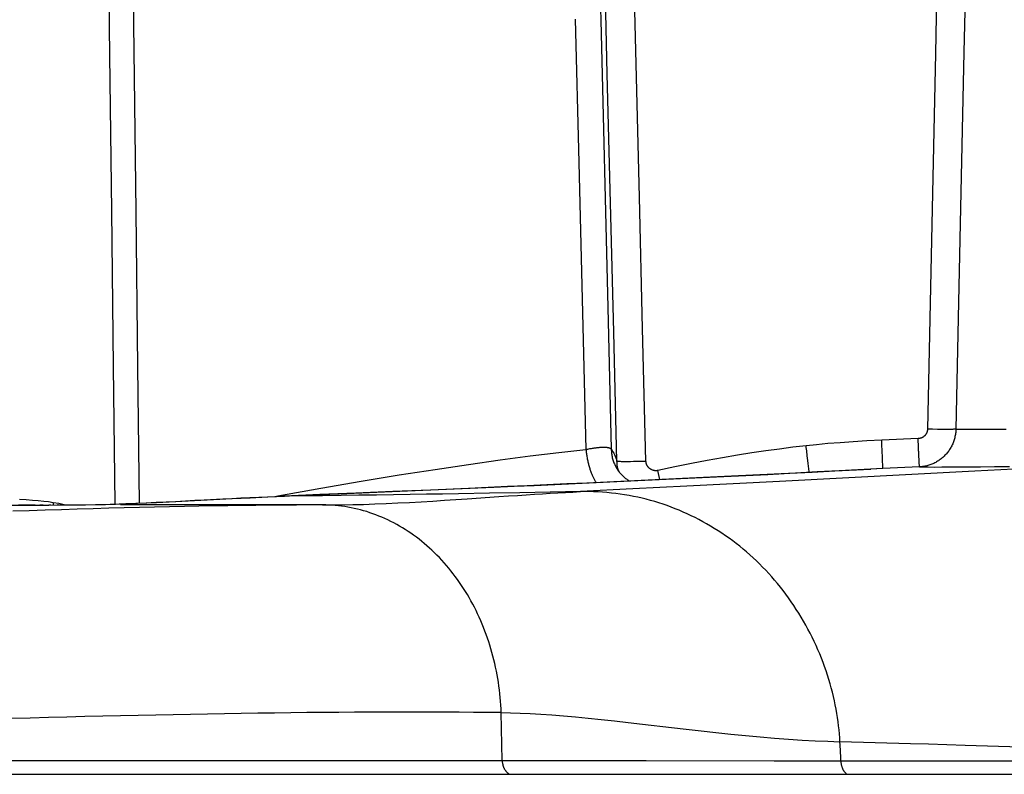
# Model space of a CAD drawing. Header units: millimetres. Extents: x 2060 to 2634, y 1467 to 1764.
# Tile 40 of 64: x 2543.45 to 2545.38, y 1578.05 to 1579.53. Entities that reach past the tile are written whole.
import ezdxf

# ---------------------------------------------------------------- set-up
doc = ezdxf.new("R2010")
doc.units = ezdxf.units.MM

msp = doc.modelspace()

# ---------------------------------------------------------------- linework, layer by layer
at = {"linetype": 'Continuous'}
for p, q in [((2544.5776, 1579.8162), (2544.5846, 1579.5329)), ((2543.6219, 1579.4633), (2543.6181, 1579.7677)), ((2543.6735, 1579.158), (2543.666, 1579.7671)), ((2545.2462, 1579.7092), (2545.241, 1579.4677)), ((2545.3021, 1579.7111), (2545.2969, 1579.47)), ((2544.6605, 1579.1859), (2544.6478, 1579.6917)), ((2544.5975, 1579.4274), (2544.5912, 1579.6803)), ((2544.5348, 1579.5345), (2544.5417, 1579.2537)), ((2544.5846, 1579.5329), (2544.5984, 1578.9697)), ((2543.6257, 1579.1588), (2543.6219, 1579.4633)), ((2545.241, 1579.4677), (2545.2359, 1579.2241)), ((2545.2969, 1579.47), (2545.2916, 1579.2263)), ((2544.6102, 1578.9215), (2544.5975, 1579.4274)), ((2544.5417, 1579.2537), (2544.5556, 1578.6915)), ((2545.2359, 1579.2241), (2545.2307, 1578.9786)), ((2545.2916, 1579.2263), (2545.2864, 1578.98)), ((2544.6669, 1578.9287), (2544.6605, 1579.1859)), ((2543.6294, 1578.8541), (2543.6257, 1579.1588)), ((2543.6772, 1578.8533), (2543.6735, 1579.158)), ((2544.5984, 1578.9697), (2544.6053, 1578.6918)), ((2545.2307, 1578.9786), (2545.2255, 1578.731)), ((2545.2864, 1578.98), (2545.2811, 1578.731)), ((2544.6165, 1578.6685), (2544.6102, 1578.9215)), ((2544.6734, 1578.6685), (2544.6669, 1578.9287)), ((2543.6327, 1578.5843), (2543.6294, 1578.8541)), ((2543.6805, 1578.5862), (2543.6772, 1578.8533)), ((2545.2201, 1578.7183), (2545.2196, 1578.7178)), ((2545.2206, 1578.7188), (2545.2201, 1578.7183)), ((2545.2211, 1578.7194), (2545.2206, 1578.7188)), ((2545.2215, 1578.7199), (2545.2211, 1578.7194)), ((2545.2219, 1578.7205), (2545.2215, 1578.7199)), ((2545.2223, 1578.7211), (2545.2219, 1578.7205)), ((2545.2227, 1578.7217), (2545.2223, 1578.7211)), ((2545.2231, 1578.7223), (2545.2227, 1578.7217)), ((2545.2234, 1578.7229), (2545.2231, 1578.7223)), ((2545.2237, 1578.7236), (2545.2234, 1578.7229)), ((2545.224, 1578.7242), (2545.2237, 1578.7236)), ((2545.2243, 1578.7249), (2545.224, 1578.7242)), ((2545.2245, 1578.7256), (2545.2243, 1578.7249)), ((2545.2247, 1578.7262), (2545.2245, 1578.7256)), ((2545.2249, 1578.7269), (2545.2247, 1578.7262)), ((2545.2251, 1578.7276), (2545.2249, 1578.7269)), ((2545.2252, 1578.7283), (2545.2251, 1578.7276)), ((2545.2253, 1578.729), (2545.2252, 1578.7283)), ((2545.2254, 1578.7296), (2545.2253, 1578.729)), ((2545.2255, 1578.731), (2545.2254, 1578.7303)), ((2545.2254, 1578.7303), (2545.2254, 1578.7296)), ((2545.2354, 1578.7308), (2545.2255, 1578.731)), ((2545.2451, 1578.7307), (2545.2354, 1578.7308)), ((2545.2527, 1578.7306), (2545.2451, 1578.7307)), ((2545.2597, 1578.7306), (2545.2527, 1578.7306)), ((2545.2648, 1578.7306), (2545.2597, 1578.7306)), ((2545.2683, 1578.7306), (2545.2648, 1578.7306)), ((2545.2714, 1578.7306), (2545.2683, 1578.7306)), ((2545.2733, 1578.7307), (2545.2714, 1578.7306)), ((2545.2751, 1578.7307), (2545.2733, 1578.7307)), ((2545.2766, 1578.7308), (2545.2751, 1578.7307)), ((2545.2773, 1578.7308), (2545.2766, 1578.7308)), ((2545.278, 1578.7308), (2545.2773, 1578.7308)), ((2545.2786, 1578.7308), (2545.278, 1578.7308)), ((2545.2792, 1578.7309), (2545.2786, 1578.7308)), ((2545.2797, 1578.7309), (2545.2792, 1578.7309)), ((2545.2797, 1578.7185), (2545.2793, 1578.7164)), ((2545.2802, 1578.7309), (2545.2797, 1578.7309)), ((2545.2801, 1578.7206), (2545.2797, 1578.7185)), ((2545.2804, 1578.7226), (2545.2801, 1578.7206)), ((2545.2807, 1578.731), (2545.2802, 1578.7309)), ((2545.2807, 1578.7247), (2545.2804, 1578.7226)), ((2545.2811, 1578.731), (2545.2807, 1578.731)), ((2545.2808, 1578.7268), (2545.2807, 1578.7247)), ((2545.281, 1578.7289), (2545.2808, 1578.7268)), ((2545.2811, 1578.731), (2545.281, 1578.7289)), ((2545.2811, 1578.731), (2545.2985, 1578.7309)), ((2545.2985, 1578.7309), (2545.3113, 1578.7309)), ((2545.3113, 1578.7309), (2545.3258, 1578.7309)), ((2545.3258, 1578.7309), (2545.342, 1578.731)), ((2545.342, 1578.731), (2545.3599, 1578.7311)), ((2545.3599, 1578.7311), (2545.3794, 1578.7312)), ((2545.0081, 1578.7006), (2544.9874, 1578.6985)), ((2545.0303, 1578.7027), (2545.0081, 1578.7006)), ((2545.054, 1578.7046), (2545.0303, 1578.7027)), ((2545.0794, 1578.7063), (2545.054, 1578.7046)), ((2545.1066, 1578.7079), (2545.0794, 1578.7063)), ((2545.1356, 1578.7093), (2545.1066, 1578.7079)), ((2545.207, 1578.7125), (2545.1356, 1578.7093)), ((2545.1357, 1578.7077), (2545.1356, 1578.7093)), ((2545.1357, 1578.706), (2545.1357, 1578.7077)), ((2545.1358, 1578.7043), (2545.1357, 1578.706)), ((2545.136, 1578.701), (2545.1358, 1578.7043)), ((2545.136, 1578.6993), (2545.136, 1578.701)), ((2545.1361, 1578.6977), (2545.136, 1578.6993)), ((2545.2077, 1578.7126), (2545.207, 1578.7125)), ((2545.2071, 1578.7108), (2545.207, 1578.7125)), ((2545.2072, 1578.7092), (2545.2071, 1578.7108)), ((2545.2072, 1578.7075), (2545.2072, 1578.7092)), ((2545.2073, 1578.7058), (2545.2072, 1578.7075)), ((2545.2075, 1578.7025), (2545.2073, 1578.7058)), ((2545.2075, 1578.7009), (2545.2075, 1578.7025)), ((2545.2076, 1578.6993), (2545.2075, 1578.7009)), ((2545.2078, 1578.6961), (2545.2076, 1578.6993)), ((2545.2085, 1578.7126), (2545.2077, 1578.7126)), ((2545.2092, 1578.7127), (2545.2085, 1578.7126)), ((2545.2099, 1578.7129), (2545.2092, 1578.7127)), ((2545.2106, 1578.713), (2545.2099, 1578.7129)), ((2545.2113, 1578.7132), (2545.2106, 1578.713)), ((2545.212, 1578.7134), (2545.2113, 1578.7132)), ((2545.2127, 1578.7136), (2545.212, 1578.7134)), ((2545.2134, 1578.7139), (2545.2127, 1578.7136)), ((2545.2141, 1578.7142), (2545.2134, 1578.7139)), ((2545.2148, 1578.7145), (2545.2141, 1578.7142)), ((2545.2154, 1578.7148), (2545.2148, 1578.7145)), ((2545.2161, 1578.7152), (2545.2154, 1578.7148)), ((2545.2167, 1578.7156), (2545.2161, 1578.7152)), ((2545.2173, 1578.716), (2545.2167, 1578.7156)), ((2545.2179, 1578.7164), (2545.2173, 1578.716)), ((2545.2185, 1578.7168), (2545.2179, 1578.7164)), ((2545.219, 1578.7173), (2545.2185, 1578.7168)), ((2545.2196, 1578.7178), (2545.219, 1578.7173)), ((2545.2739, 1578.7005), (2545.273, 1578.6986)), ((2545.2748, 1578.7024), (2545.2739, 1578.7005)), ((2545.2756, 1578.7044), (2545.2748, 1578.7024)), ((2545.2763, 1578.7063), (2545.2756, 1578.7044)), ((2545.277, 1578.7083), (2545.2763, 1578.7063)), ((2545.2777, 1578.7103), (2545.277, 1578.7083)), ((2545.2783, 1578.7123), (2545.2777, 1578.7103)), ((2545.2788, 1578.7144), (2545.2783, 1578.7123)), ((2545.2793, 1578.7164), (2545.2788, 1578.7144)), ((2544.4466, 1578.6786), (2544.5026, 1578.6855)), ((2544.5026, 1578.6855), (2544.5556, 1578.6915)), ((2544.5556, 1578.6915), (2544.5575, 1578.6919)), ((2544.5556, 1578.6915), (2544.5558, 1578.6894)), ((2544.5558, 1578.6894), (2544.5561, 1578.6874)), ((2544.5561, 1578.6874), (2544.5563, 1578.6853)), ((2544.5563, 1578.6853), (2544.5566, 1578.6833)), ((2544.5566, 1578.6833), (2544.5569, 1578.6812)), ((2544.5569, 1578.6812), (2544.5572, 1578.6792)), ((2544.5575, 1578.6919), (2544.5594, 1578.6922)), ((2544.5594, 1578.6922), (2544.5613, 1578.6926)), ((2544.5613, 1578.6926), (2544.5632, 1578.6929)), ((2544.5632, 1578.6929), (2544.565, 1578.6932)), ((2544.565, 1578.6932), (2544.5668, 1578.6935)), ((2544.5668, 1578.6935), (2544.5686, 1578.6938)), ((2544.5686, 1578.6938), (2544.5704, 1578.694)), ((2544.5704, 1578.694), (2544.5721, 1578.6943)), ((2544.5721, 1578.6943), (2544.5738, 1578.6945)), ((2544.5738, 1578.6945), (2544.5754, 1578.6947)), ((2544.5754, 1578.6947), (2544.5771, 1578.6949)), ((2544.5771, 1578.6949), (2544.5786, 1578.6951)), ((2544.5786, 1578.6951), (2544.5802, 1578.6952)), ((2544.5802, 1578.6952), (2544.5817, 1578.6953)), ((2544.5817, 1578.6953), (2544.5832, 1578.6955)), ((2544.5832, 1578.6955), (2544.5846, 1578.6956)), ((2544.5846, 1578.6956), (2544.586, 1578.6956)), ((2544.586, 1578.6956), (2544.5874, 1578.6957)), ((2544.5874, 1578.6957), (2544.5887, 1578.6957)), ((2544.5887, 1578.6957), (2544.59, 1578.6958)), ((2544.59, 1578.6958), (2544.5912, 1578.6958)), ((2544.5912, 1578.6958), (2544.5924, 1578.6958)), ((2544.5924, 1578.6958), (2544.5935, 1578.6957)), ((2544.5935, 1578.6957), (2544.5946, 1578.6957)), ((2544.5946, 1578.6957), (2544.5956, 1578.6956)), ((2544.5956, 1578.6956), (2544.5966, 1578.6955)), ((2544.5966, 1578.6955), (2544.5975, 1578.6954)), ((2544.5975, 1578.6954), (2544.5984, 1578.6953)), ((2544.5984, 1578.6953), (2544.5993, 1578.6951)), ((2544.5993, 1578.6951), (2544.6, 1578.695)), ((2544.6, 1578.695), (2544.6008, 1578.6948)), ((2544.6008, 1578.6948), (2544.6015, 1578.6946)), ((2544.6015, 1578.6946), (2544.6021, 1578.6944)), ((2544.6021, 1578.6944), (2544.6027, 1578.6941)), ((2544.6027, 1578.6941), (2544.6032, 1578.6938)), ((2544.6032, 1578.6938), (2544.6037, 1578.6935)), ((2544.6037, 1578.6935), (2544.6041, 1578.6932)), ((2544.6041, 1578.6932), (2544.6045, 1578.6929)), ((2544.6045, 1578.6929), (2544.6048, 1578.6925)), ((2544.6048, 1578.6925), (2544.6051, 1578.6922)), ((2544.6051, 1578.6922), (2544.6053, 1578.6918)), ((2544.6053, 1578.6918), (2544.607, 1578.6894)), ((2544.6053, 1578.6917), (2544.6054, 1578.6897)), ((2544.6054, 1578.6897), (2544.6055, 1578.6876)), ((2544.6055, 1578.6876), (2544.6056, 1578.6855)), ((2544.6056, 1578.6855), (2544.6059, 1578.6834)), ((2544.6059, 1578.6834), (2544.6062, 1578.6814)), ((2544.6062, 1578.6814), (2544.6065, 1578.6793)), ((2544.607, 1578.6894), (2544.6087, 1578.6868)), ((2544.6087, 1578.6868), (2544.6102, 1578.6842)), ((2544.6102, 1578.6842), (2544.6117, 1578.6813)), ((2544.6117, 1578.6813), (2544.613, 1578.6783)), ((2544.8526, 1578.6799), (2544.8235, 1578.675)), ((2544.8808, 1578.6844), (2544.8526, 1578.6799)), ((2544.9083, 1578.6884), (2544.8808, 1578.6844)), ((2544.9351, 1578.6921), (2544.9083, 1578.6884)), ((2544.9615, 1578.6955), (2544.9351, 1578.6921)), ((2544.9874, 1578.6985), (2544.9615, 1578.6955)), ((2544.9878, 1578.6951), (2544.9874, 1578.6985)), ((2544.9881, 1578.6917), (2544.9878, 1578.6951)), ((2544.9885, 1578.6884), (2544.9881, 1578.6917)), ((2544.9889, 1578.6851), (2544.9885, 1578.6884)), ((2544.9892, 1578.6818), (2544.9889, 1578.6851)), ((2544.9896, 1578.6786), (2544.9892, 1578.6818)), ((2545.1362, 1578.6961), (2545.1361, 1578.6977)), ((2545.1363, 1578.6929), (2545.1362, 1578.6961)), ((2545.1364, 1578.6913), (2545.1363, 1578.6929)), ((2545.1365, 1578.6897), (2545.1364, 1578.6913)), ((2545.1366, 1578.6866), (2545.1365, 1578.6897)), ((2545.1367, 1578.6851), (2545.1366, 1578.6866)), ((2545.1367, 1578.6836), (2545.1367, 1578.6851)), ((2545.1369, 1578.6807), (2545.1367, 1578.6836)), ((2545.1369, 1578.6793), (2545.1369, 1578.6807)), ((2545.2078, 1578.6945), (2545.2078, 1578.6961)), ((2545.2079, 1578.6929), (2545.2078, 1578.6945)), ((2545.208, 1578.6913), (2545.2079, 1578.6929)), ((2545.2081, 1578.6883), (2545.208, 1578.6913)), ((2545.2082, 1578.6868), (2545.2081, 1578.6883)), ((2545.2083, 1578.6854), (2545.2082, 1578.6868)), ((2545.2084, 1578.6825), (2545.2083, 1578.6854)), ((2545.2084, 1578.6811), (2545.2084, 1578.6825)), ((2545.2086, 1578.6784), (2545.2084, 1578.6811)), ((2545.2597, 1578.6798), (2545.2583, 1578.6784)), ((2545.2612, 1578.6814), (2545.2597, 1578.6798)), ((2545.2625, 1578.6829), (2545.2612, 1578.6814)), ((2545.2639, 1578.6845), (2545.2625, 1578.6829)), ((2545.2652, 1578.6862), (2545.2639, 1578.6845)), ((2545.2665, 1578.6878), (2545.2652, 1578.6862)), ((2545.2677, 1578.6895), (2545.2665, 1578.6878)), ((2545.2688, 1578.6913), (2545.2677, 1578.6895)), ((2545.2699, 1578.6931), (2545.2688, 1578.6913)), ((2545.271, 1578.6949), (2545.2699, 1578.6931)), ((2545.272, 1578.6967), (2545.271, 1578.6949)), ((2545.273, 1578.6986), (2545.272, 1578.6967)), ((2544.2597, 1578.6523), (2544.3256, 1578.6621)), ((2544.3256, 1578.6621), (2544.3877, 1578.6708)), ((2544.3877, 1578.6708), (2544.4466, 1578.6786)), ((2544.5572, 1578.6792), (2544.5576, 1578.6772)), ((2544.5576, 1578.6772), (2544.5579, 1578.6751)), ((2544.5579, 1578.6751), (2544.5583, 1578.6731)), ((2544.5583, 1578.6731), (2544.5587, 1578.6712)), ((2544.5587, 1578.6712), (2544.5591, 1578.6692)), ((2544.5591, 1578.6692), (2544.5595, 1578.6672)), ((2544.5595, 1578.6672), (2544.56, 1578.6653)), ((2544.56, 1578.6653), (2544.5605, 1578.6634)), ((2544.5605, 1578.6634), (2544.5609, 1578.6615)), ((2544.5609, 1578.6615), (2544.5614, 1578.6597)), ((2544.6065, 1578.6793), (2544.6069, 1578.6773)), ((2544.6069, 1578.6773), (2544.6074, 1578.6752)), ((2544.6074, 1578.6752), (2544.6079, 1578.6732)), ((2544.6079, 1578.6732), (2544.6085, 1578.6712)), ((2544.6085, 1578.6712), (2544.6091, 1578.6692)), ((2544.6091, 1578.6692), (2544.6098, 1578.6673)), ((2544.6098, 1578.6673), (2544.6106, 1578.6653)), ((2544.6106, 1578.6653), (2544.6114, 1578.6634)), ((2544.6114, 1578.6634), (2544.6122, 1578.6615)), ((2544.6122, 1578.6615), (2544.6131, 1578.6596)), ((2544.613, 1578.6783), (2544.6143, 1578.6752)), ((2544.6143, 1578.6752), (2544.6154, 1578.6719)), ((2544.6154, 1578.6719), (2544.6165, 1578.6685)), ((2544.6165, 1578.6685), (2544.6166, 1578.6685)), ((2544.6166, 1578.6665), (2544.6165, 1578.6685)), ((2544.6166, 1578.6685), (2544.6167, 1578.6684)), ((2544.6167, 1578.6644), (2544.6166, 1578.6665)), ((2544.6167, 1578.6684), (2544.617, 1578.6684)), ((2544.6169, 1578.6623), (2544.6167, 1578.6644)), ((2544.6171, 1578.6603), (2544.6169, 1578.6623)), ((2544.617, 1578.6684), (2544.6172, 1578.6684)), ((2544.6174, 1578.6582), (2544.6171, 1578.6603)), ((2544.6172, 1578.6684), (2544.6175, 1578.6683)), ((2544.6175, 1578.6683), (2544.6179, 1578.6683)), ((2544.6179, 1578.6683), (2544.6183, 1578.6683)), ((2544.6183, 1578.6683), (2544.6187, 1578.6682)), ((2544.6187, 1578.6682), (2544.6192, 1578.6682)), ((2544.6192, 1578.6682), (2544.6197, 1578.6682)), ((2544.6197, 1578.6682), (2544.6203, 1578.6682)), ((2544.6203, 1578.6682), (2544.6209, 1578.6681)), ((2544.6209, 1578.6681), (2544.6216, 1578.6681)), ((2544.6216, 1578.6681), (2544.6231, 1578.6681)), ((2544.6231, 1578.6681), (2544.6247, 1578.668)), ((2544.6247, 1578.668), (2544.6266, 1578.668)), ((2544.6266, 1578.668), (2544.6296, 1578.668)), ((2544.6296, 1578.668), (2544.6329, 1578.668)), ((2544.6329, 1578.668), (2544.6379, 1578.668)), ((2544.6379, 1578.668), (2544.6433, 1578.668)), ((2544.6433, 1578.668), (2544.6492, 1578.6681)), ((2544.6492, 1578.6681), (2544.657, 1578.6682)), ((2544.657, 1578.6682), (2544.6651, 1578.6683)), ((2544.6651, 1578.6683), (2544.6734, 1578.6685)), ((2544.6734, 1578.6678), (2544.6734, 1578.6685)), ((2544.6735, 1578.6671), (2544.6734, 1578.6678)), ((2544.6736, 1578.6663), (2544.6735, 1578.6671)), ((2544.6737, 1578.6656), (2544.6736, 1578.6663)), ((2544.6738, 1578.6649), (2544.6737, 1578.6656)), ((2544.674, 1578.6641), (2544.6738, 1578.6649)), ((2544.6742, 1578.6634), (2544.674, 1578.6641)), ((2544.6744, 1578.6627), (2544.6742, 1578.6634)), ((2544.6747, 1578.662), (2544.6744, 1578.6627)), ((2544.675, 1578.6613), (2544.6747, 1578.662)), ((2544.6753, 1578.6606), (2544.675, 1578.6613)), ((2544.6756, 1578.66), (2544.6753, 1578.6606)), ((2544.7624, 1578.6636), (2544.73, 1578.6571)), ((2544.7935, 1578.6695), (2544.7624, 1578.6636)), ((2544.8235, 1578.675), (2544.7935, 1578.6695)), ((2544.9901, 1578.674), (2544.9896, 1578.6786)), ((2544.9906, 1578.6696), (2544.9901, 1578.674)), ((2544.9912, 1578.6641), (2544.9906, 1578.6696)), ((2544.9931, 1578.6479), (2544.9912, 1578.6641)), ((2545.137, 1578.6779), (2545.1369, 1578.6793)), ((2545.1371, 1578.6752), (2545.137, 1578.6779)), ((2545.1372, 1578.674), (2545.1371, 1578.6752)), ((2545.1373, 1578.6715), (2545.1372, 1578.674)), ((2545.1373, 1578.6703), (2545.1373, 1578.6715)), ((2545.1374, 1578.668), (2545.1373, 1578.6703)), ((2545.1375, 1578.6658), (2545.1374, 1578.668)), ((2545.1377, 1578.6629), (2545.1375, 1578.6658)), ((2545.138, 1578.6549), (2545.1377, 1578.6629)), ((2545.2086, 1578.6772), (2545.2086, 1578.6784)), ((2545.2087, 1578.6747), (2545.2086, 1578.6772)), ((2545.2088, 1578.6735), (2545.2087, 1578.6747)), ((2545.2089, 1578.6712), (2545.2088, 1578.6735)), ((2545.209, 1578.669), (2545.2089, 1578.6712)), ((2545.2091, 1578.6661), (2545.209, 1578.669)), ((2545.2095, 1578.6581), (2545.2091, 1578.6661)), ((2545.228, 1578.6603), (2545.226, 1578.6597)), ((2545.23, 1578.661), (2545.228, 1578.6603)), ((2545.232, 1578.6617), (2545.23, 1578.661)), ((2545.2339, 1578.6624), (2545.232, 1578.6617)), ((2545.2359, 1578.6632), (2545.2339, 1578.6624)), ((2545.2378, 1578.6641), (2545.2359, 1578.6632)), ((2545.2396, 1578.665), (2545.2378, 1578.6641)), ((2545.2415, 1578.666), (2545.2396, 1578.665)), ((2545.2433, 1578.667), (2545.2415, 1578.666)), ((2545.2451, 1578.6681), (2545.2433, 1578.667)), ((2545.2469, 1578.6692), (2545.2451, 1578.6681)), ((2545.2486, 1578.6704), (2545.2469, 1578.6692)), ((2545.2503, 1578.6716), (2545.2486, 1578.6704)), ((2545.252, 1578.6728), (2545.2503, 1578.6716)), ((2545.2536, 1578.6742), (2545.252, 1578.6728)), ((2545.2552, 1578.6755), (2545.2536, 1578.6742)), ((2545.2568, 1578.6769), (2545.2552, 1578.6755)), ((2545.2583, 1578.6784), (2545.2568, 1578.6769)), ((2544.1152, 1578.6291), (2544.1897, 1578.6413)), ((2544.1897, 1578.6413), (2544.2597, 1578.6523)), ((2544.5614, 1578.6597), (2544.5619, 1578.6578)), ((2544.5619, 1578.6578), (2544.5624, 1578.656)), ((2544.5624, 1578.656), (2544.563, 1578.6542)), ((2544.563, 1578.6542), (2544.5635, 1578.6525)), ((2544.5635, 1578.6525), (2544.5641, 1578.6507)), ((2544.5641, 1578.6507), (2544.5647, 1578.6491)), ((2544.5647, 1578.6491), (2544.5653, 1578.6474)), ((2544.5653, 1578.6474), (2544.5659, 1578.6458)), ((2544.5659, 1578.6458), (2544.5665, 1578.6442)), ((2544.5665, 1578.6442), (2544.5671, 1578.6426)), ((2544.5671, 1578.6426), (2544.5677, 1578.6411)), ((2544.5677, 1578.6411), (2544.5684, 1578.6397)), ((2544.6131, 1578.6596), (2544.6141, 1578.6578)), ((2544.6141, 1578.6578), (2544.6151, 1578.6559)), ((2544.6151, 1578.6559), (2544.6161, 1578.6542)), ((2544.6161, 1578.6542), (2544.6172, 1578.6524)), ((2544.6172, 1578.6524), (2544.6184, 1578.6507)), ((2544.6178, 1578.6562), (2544.6174, 1578.6582)), ((2544.6182, 1578.6541), (2544.6178, 1578.6562)), ((2544.6186, 1578.6521), (2544.6182, 1578.6541)), ((2544.6184, 1578.6507), (2544.6196, 1578.649)), ((2544.6192, 1578.6501), (2544.6186, 1578.6521)), ((2544.6191, 1578.6502), (2544.619, 1578.6503)), ((2544.619, 1578.6503), (2544.619, 1578.6503)), ((2544.619, 1578.6503), (2544.6191, 1578.6501)), ((2544.6191, 1578.6501), (2544.6193, 1578.6498)), ((2544.6192, 1578.6499), (2544.6192, 1578.6501)), ((2544.6193, 1578.6498), (2544.6195, 1578.6494)), ((2544.6195, 1578.6494), (2544.6199, 1578.6487)), ((2544.6196, 1578.649), (2544.6208, 1578.6473)), ((2544.6199, 1578.6487), (2544.6204, 1578.648)), ((2544.6204, 1578.648), (2544.621, 1578.6471)), ((2544.6208, 1578.6473), (2544.6217, 1578.6461)), ((2544.621, 1578.6471), (2544.6217, 1578.6461)), ((2544.6217, 1578.6461), (2544.6225, 1578.6451)), ((2544.6225, 1578.6451), (2544.6238, 1578.6436)), ((2544.6238, 1578.6436), (2544.6252, 1578.6422)), ((2544.6252, 1578.6422), (2544.6265, 1578.6407)), ((2544.676, 1578.6593), (2544.6756, 1578.66)), ((2544.6764, 1578.6587), (2544.676, 1578.6593)), ((2544.6768, 1578.658), (2544.6764, 1578.6587)), ((2544.6772, 1578.6574), (2544.6768, 1578.658)), ((2544.6776, 1578.6569), (2544.6772, 1578.6574)), ((2544.6781, 1578.6563), (2544.6776, 1578.6569)), ((2544.6786, 1578.6557), (2544.6781, 1578.6563)), ((2544.6791, 1578.6552), (2544.6786, 1578.6557)), ((2544.6797, 1578.6547), (2544.6791, 1578.6552)), ((2544.6802, 1578.6542), (2544.6797, 1578.6547)), ((2544.6808, 1578.6537), (2544.6802, 1578.6542)), ((2544.6814, 1578.6533), (2544.6808, 1578.6537)), ((2544.682, 1578.6529), (2544.6814, 1578.6533)), ((2544.6826, 1578.6525), (2544.682, 1578.6529)), ((2544.6832, 1578.6521), (2544.6826, 1578.6525)), ((2544.6839, 1578.6517), (2544.6832, 1578.6521)), ((2544.6845, 1578.6514), (2544.6839, 1578.6517)), ((2544.6852, 1578.6511), (2544.6845, 1578.6514)), ((2544.6859, 1578.6508), (2544.6852, 1578.6511)), ((2544.6866, 1578.6506), (2544.6859, 1578.6508)), ((2544.6873, 1578.6504), (2544.6866, 1578.6506)), ((2544.688, 1578.6502), (2544.6873, 1578.6504)), ((2544.6887, 1578.65), (2544.688, 1578.6502)), ((2544.6894, 1578.6499), (2544.6887, 1578.65)), ((2544.6901, 1578.6498), (2544.6894, 1578.6499)), ((2544.6908, 1578.6497), (2544.6901, 1578.6498)), ((2544.6916, 1578.6496), (2544.6908, 1578.6497)), ((2544.6923, 1578.6496), (2544.6916, 1578.6496)), ((2544.693, 1578.6496), (2544.6923, 1578.6496)), ((2544.6937, 1578.6496), (2544.693, 1578.6496)), ((2544.6944, 1578.6497), (2544.6937, 1578.6496)), ((2544.6951, 1578.6498), (2544.6944, 1578.6497)), ((2544.6958, 1578.6499), (2544.6951, 1578.6498)), ((2544.6965, 1578.65), (2544.6958, 1578.6499)), ((2544.73, 1578.6571), (2544.6965, 1578.65)), ((2544.7004, 1578.6322), (2544.6965, 1578.65)), ((2544.869, 1578.6404), (2544.9122, 1578.6425)), ((2544.9248, 1578.643), (2544.8829, 1578.6409)), ((2544.9122, 1578.6425), (2544.9558, 1578.6447)), ((2544.9669, 1578.6451), (2544.9248, 1578.643)), ((2545.3182, 1578.6486), (2544.9349, 1578.6285)), ((2544.9558, 1578.6447), (2544.9996, 1578.6469)), ((2545.0093, 1578.6472), (2544.9669, 1578.6451)), ((2544.9932, 1578.6465), (2544.9931, 1578.6479)), ((2544.9996, 1578.6469), (2545.0438, 1578.6491)), ((2545.052, 1578.6494), (2545.0093, 1578.6472)), ((2545.0438, 1578.6491), (2545.1141, 1578.6527)), ((2545.1381, 1578.6539), (2545.052, 1578.6494)), ((2545.1381, 1578.6539), (2545.1141, 1578.6527)), ((2545.1381, 1578.6542), (2545.138, 1578.6549)), ((2545.2096, 1578.6571), (2545.1381, 1578.6539)), ((2545.1381, 1578.654), (2545.1381, 1578.6542)), ((2545.1381, 1578.6539), (2545.1381, 1578.654)), ((2545.1381, 1578.6539), (2545.1381, 1578.6539)), ((2545.2096, 1578.6574), (2545.2095, 1578.6581)), ((2545.2096, 1578.6572), (2545.2096, 1578.6574)), ((2545.2096, 1578.6571), (2545.2096, 1578.6572)), ((2545.2117, 1578.6572), (2545.2096, 1578.6571)), ((2545.2096, 1578.6571), (2545.216, 1578.657)), ((2545.2096, 1578.6571), (2545.2096, 1578.6571)), ((2545.2137, 1578.6574), (2545.2117, 1578.6572)), ((2545.2158, 1578.6576), (2545.2137, 1578.6574)), ((2545.2179, 1578.6579), (2545.2158, 1578.6576)), ((2545.216, 1578.657), (2545.227, 1578.657)), ((2545.2199, 1578.6583), (2545.2179, 1578.6579)), ((2545.222, 1578.6587), (2545.2199, 1578.6583)), ((2545.224, 1578.6592), (2545.222, 1578.6587)), ((2545.226, 1578.6597), (2545.224, 1578.6592)), ((2545.227, 1578.657), (2545.2396, 1578.6569)), ((2545.2396, 1578.6569), (2545.2536, 1578.657)), ((2545.2536, 1578.657), (2545.269, 1578.657)), ((2545.269, 1578.657), (2545.2856, 1578.6571)), ((2545.2856, 1578.6571), (2545.3035, 1578.6572)), ((2545.3035, 1578.6572), (2545.3291, 1578.6573)), ((2545.4796, 1578.6572), (2545.3182, 1578.6486)), ((2545.3291, 1578.6573), (2545.3566, 1578.6576)), ((2545.3566, 1578.6576), (2545.386, 1578.6579)), ((2544.0361, 1578.6155), (2544.1152, 1578.6291)), ((2544.4791, 1578.6219), (2544.4403, 1578.6201)), ((2544.4544, 1578.6209), (2544.4944, 1578.6227)), ((2544.5182, 1578.6237), (2544.4791, 1578.6219)), ((2544.4944, 1578.6227), (2544.5348, 1578.6246)), ((2544.5577, 1578.6255), (2544.5182, 1578.6237)), ((2544.5348, 1578.6246), (2544.5754, 1578.6264)), ((2544.5974, 1578.6273), (2544.5577, 1578.6255)), ((2544.5684, 1578.6397), (2544.569, 1578.6382)), ((2544.569, 1578.6382), (2544.5697, 1578.6368)), ((2544.5697, 1578.6368), (2544.5704, 1578.6355)), ((2544.5704, 1578.6355), (2544.5711, 1578.6342)), ((2544.5711, 1578.6342), (2544.5717, 1578.6329)), ((2544.5717, 1578.6329), (2544.5724, 1578.6317)), ((2544.5724, 1578.6317), (2544.5731, 1578.6305)), ((2544.5731, 1578.6305), (2544.5739, 1578.6294)), ((2544.5739, 1578.6294), (2544.5746, 1578.6283)), ((2544.5746, 1578.6283), (2544.5753, 1578.6273)), ((2544.5753, 1578.6273), (2544.5759, 1578.6265)), ((2544.5754, 1578.6264), (2544.6164, 1578.6283)), ((2544.6373, 1578.6291), (2544.5974, 1578.6273)), ((2544.6164, 1578.6283), (2544.6577, 1578.6302)), ((2544.6265, 1578.6407), (2544.6279, 1578.6394)), ((2544.6279, 1578.6394), (2544.6293, 1578.6381)), ((2544.6293, 1578.6381), (2544.6307, 1578.6368)), ((2544.6307, 1578.6368), (2544.6321, 1578.6356)), ((2544.6321, 1578.6356), (2544.6335, 1578.6345)), ((2544.6335, 1578.6345), (2544.6349, 1578.6335)), ((2544.6349, 1578.6335), (2544.6363, 1578.6325)), ((2544.6363, 1578.6325), (2544.6376, 1578.6315)), ((2544.6776, 1578.631), (2544.6373, 1578.6291)), ((2544.6376, 1578.6315), (2544.6389, 1578.6307)), ((2544.6389, 1578.6307), (2544.6402, 1578.6299)), ((2544.6402, 1578.6299), (2544.6409, 1578.6295)), ((2544.6577, 1578.6302), (2544.6993, 1578.6322)), ((2544.7181, 1578.6329), (2544.6776, 1578.631)), ((2544.6993, 1578.6322), (2544.7413, 1578.6342)), ((2544.7589, 1578.6349), (2544.7181, 1578.6329)), ((2544.7413, 1578.6342), (2544.7835, 1578.6362)), ((2544.9349, 1578.6285), (2544.7532, 1578.6191)), ((2544.8, 1578.6369), (2544.7589, 1578.6349)), ((2544.7835, 1578.6362), (2544.8261, 1578.6383)), ((2544.8413, 1578.6389), (2544.8, 1578.6369)), ((2544.8261, 1578.6383), (2544.869, 1578.6404)), ((2544.8829, 1578.6409), (2544.8413, 1578.6389)), ((2543.9515, 1578.6004), (2544.0361, 1578.6155)), ((2544.0338, 1578.6027), (2543.9643, 1578.5998)), ((2543.9997, 1578.6015), (2544.072, 1578.6045)), ((2544.1047, 1578.6056), (2544.0338, 1578.6027)), ((2544.072, 1578.6045), (2544.1458, 1578.6076)), ((2544.177, 1578.6087), (2544.1047, 1578.6056)), ((2544.1781, 1578.6025), (2544.1447, 1578.602)), ((2544.1458, 1578.6076), (2544.2209, 1578.6108)), ((2544.2507, 1578.6118), (2544.177, 1578.6087)), ((2544.2108, 1578.603), (2544.1781, 1578.6025)), ((2544.2429, 1578.6034), (2544.2108, 1578.603)), ((2544.2209, 1578.6108), (2544.2974, 1578.614)), ((2544.2745, 1578.6039), (2544.2429, 1578.6034)), ((2544.3256, 1578.6151), (2544.2507, 1578.6118)), ((2544.3055, 1578.6044), (2544.2745, 1578.6039)), ((2544.2974, 1578.614), (2544.3752, 1578.6174)), ((2544.3665, 1578.6054), (2544.3055, 1578.6044)), ((2544.4017, 1578.6184), (2544.3256, 1578.6151)), ((2544.4263, 1578.6064), (2544.3665, 1578.6054)), ((2544.3752, 1578.6174), (2544.4146, 1578.6192)), ((2544.4403, 1578.6201), (2544.4017, 1578.6184)), ((2544.4146, 1578.6192), (2544.4544, 1578.6209)), ((2544.4215, 1578.6013), (2544.4385, 1578.6024)), ((2544.4857, 1578.6075), (2544.4263, 1578.6064)), ((2544.4385, 1578.6024), (2544.4548, 1578.6034)), ((2544.4548, 1578.6034), (2544.4706, 1578.6044)), ((2544.4706, 1578.6044), (2544.4858, 1578.6053)), ((2544.545, 1578.6086), (2544.4857, 1578.6075)), ((2544.4858, 1578.6053), (2544.5007, 1578.6062)), ((2544.5007, 1578.6062), (2544.5155, 1578.607)), ((2544.5155, 1578.607), (2544.5302, 1578.6078)), ((2544.5302, 1578.6078), (2544.545, 1578.6086)), ((2544.6477, 1578.6138), (2544.545, 1578.6086)), ((2544.5535, 1578.6086), (2544.545, 1578.6086)), ((2544.5621, 1578.6086), (2544.5535, 1578.6086)), ((2544.5708, 1578.6083), (2544.5621, 1578.6086)), ((2544.5794, 1578.608), (2544.5708, 1578.6083)), ((2544.5881, 1578.6074), (2544.5794, 1578.608)), ((2544.5969, 1578.6067), (2544.5881, 1578.6074)), ((2544.6056, 1578.6059), (2544.5969, 1578.6067)), ((2544.6143, 1578.6049), (2544.6056, 1578.6059)), ((2544.6229, 1578.6037), (2544.6143, 1578.6049)), ((2544.6316, 1578.6024), (2544.6229, 1578.6037)), ((2544.6402, 1578.6009), (2544.6316, 1578.6024)), ((2544.7532, 1578.6191), (2544.6477, 1578.6138)), ((2543.4451, 1578.5936), (2543.4581, 1578.593)), ((2543.4581, 1578.593), (2543.4704, 1578.5922)), ((2543.4704, 1578.5922), (2543.4818, 1578.5913)), ((2543.4818, 1578.5913), (2543.4924, 1578.5902)), ((2543.4924, 1578.5902), (2543.5021, 1578.589)), ((2543.5021, 1578.589), (2543.511, 1578.5876)), ((2543.511, 1578.5876), (2543.5221, 1578.5857)), ((2543.511, 1578.5874), (2543.511, 1578.5855)), ((2543.511, 1578.5855), (2543.511, 1578.5835)), ((2543.511, 1578.5835), (2543.5111, 1578.5825)), ((2543.5221, 1578.5857), (2543.5328, 1578.5837)), ((2543.5328, 1578.5837), (2543.5385, 1578.5825)), ((2543.5698, 1578.5827), (2543.6044, 1578.5834)), ((2543.5741, 1578.5828), (2543.5937, 1578.5832)), ((2543.5937, 1578.5832), (2543.6135, 1578.5837)), ((2543.6044, 1578.5834), (2543.6401, 1578.5844)), ((2543.6135, 1578.5837), (2543.6334, 1578.5843)), ((2543.6334, 1578.5843), (2543.6533, 1578.5851)), ((2543.6401, 1578.5844), (2543.6766, 1578.5858)), ((2543.6533, 1578.5851), (2543.6733, 1578.5859)), ((2543.6733, 1578.5859), (2543.6931, 1578.5868)), ((2543.6766, 1578.5858), (2543.7136, 1578.5874)), ((2543.6931, 1578.5868), (2543.7128, 1578.5877)), ((2543.7128, 1578.5877), (2543.7322, 1578.5887)), ((2543.7136, 1578.5874), (2543.7509, 1578.5892)), ((2543.7322, 1578.5887), (2543.7514, 1578.5896)), ((2543.7509, 1578.5892), (2543.7882, 1578.5911)), ((2543.7514, 1578.5896), (2543.7889, 1578.5916)), ((2543.7882, 1578.5911), (2543.8253, 1578.5931)), ((2543.7889, 1578.5916), (2543.8072, 1578.5926)), ((2543.8072, 1578.5926), (2543.8434, 1578.5945)), ((2543.8253, 1578.5931), (2543.8617, 1578.595)), ((2543.8434, 1578.5945), (2543.8612, 1578.5954)), ((2543.8612, 1578.5954), (2543.8789, 1578.5962)), ((2543.8617, 1578.595), (2543.8972, 1578.5968)), ((2543.8789, 1578.5962), (2543.8965, 1578.5971)), ((2543.8965, 1578.5971), (2543.914, 1578.5979)), ((2543.8972, 1578.5968), (2543.9314, 1578.5984)), ((2543.914, 1578.5979), (2543.9316, 1578.5987)), ((2543.9314, 1578.5984), (2543.9643, 1578.5998)), ((2543.9316, 1578.5987), (2543.9487, 1578.5994)), ((2543.9453, 1578.5993), (2543.9515, 1578.6004)), ((2543.9487, 1578.5994), (2543.9997, 1578.6015)), ((2543.9562, 1578.5997), (2543.949, 1578.5994)), ((2543.9643, 1578.5998), (2543.9562, 1578.5997)), ((2544.0023, 1578.6002), (2543.9643, 1578.5998)), ((2544.0394, 1578.6007), (2544.0023, 1578.6002)), ((2544.0754, 1578.6011), (2544.0394, 1578.6007)), ((2544.1105, 1578.6016), (2544.0754, 1578.6011)), ((2544.0776, 1578.5828), (2544.0983, 1578.5832)), ((2544.0983, 1578.5832), (2544.1197, 1578.5837)), ((2544.1447, 1578.602), (2544.1105, 1578.6016)), ((2544.1197, 1578.5837), (2544.1417, 1578.5844)), ((2544.1417, 1578.5844), (2544.1641, 1578.5853)), ((2544.1641, 1578.5853), (2544.1868, 1578.5864)), ((2544.1868, 1578.5864), (2544.2097, 1578.5875)), ((2544.2097, 1578.5875), (2544.2326, 1578.5888)), ((2544.2326, 1578.5888), (2544.2555, 1578.5902)), ((2544.2555, 1578.5902), (2544.2783, 1578.5916)), ((2544.2783, 1578.5916), (2544.3008, 1578.5931)), ((2544.3008, 1578.5931), (2544.3228, 1578.5946)), ((2544.3228, 1578.5946), (2544.3849, 1578.5988)), ((2544.3849, 1578.5988), (2544.4036, 1578.6001)), ((2544.4036, 1578.6001), (2544.4215, 1578.6013)), ((2544.6488, 1578.5993), (2544.6402, 1578.6009)), ((2544.6572, 1578.5975), (2544.6488, 1578.5993)), ((2544.6657, 1578.5956), (2544.6572, 1578.5975)), ((2544.674, 1578.5936), (2544.6657, 1578.5956)), ((2544.6823, 1578.5914), (2544.674, 1578.5936)), ((2544.6906, 1578.589), (2544.6823, 1578.5914)), ((2544.6987, 1578.5866), (2544.6906, 1578.589)), ((2544.7068, 1578.5839), (2544.6987, 1578.5866)), ((2544.7149, 1578.5812), (2544.7068, 1578.5839)), ((2543.4305, 1578.5818), (2543.4488, 1578.582)), ((2543.4638, 1578.5712), (2543.4317, 1578.5701)), ((2543.4595, 1578.5821), (2543.4432, 1578.5819)), ((2543.4488, 1578.582), (2543.4668, 1578.5822)), ((2543.4755, 1578.5823), (2543.4595, 1578.5821)), ((2543.4955, 1578.5722), (2543.4638, 1578.5712)), ((2543.4668, 1578.5822), (2543.4846, 1578.5823)), ((2543.4912, 1578.5824), (2543.4846, 1578.5823)), ((2543.4846, 1578.5823), (2543.5022, 1578.5824)), ((2543.527, 1578.5732), (2543.4955, 1578.5722)), ((2543.5058, 1578.5825), (2543.5022, 1578.5824)), ((2543.5022, 1578.5824), (2543.5195, 1578.5825)), ((2543.5208, 1578.5825), (2543.5195, 1578.5825)), ((2543.5195, 1578.5825), (2543.5363, 1578.5825)), ((2543.5582, 1578.5741), (2543.527, 1578.5732)), ((2543.5363, 1578.5825), (2543.5698, 1578.5827)), ((2543.5363, 1578.5825), (2543.5549, 1578.5826)), ((2543.5549, 1578.5826), (2543.5741, 1578.5828)), ((2543.5892, 1578.575), (2543.5582, 1578.5741)), ((2543.6198, 1578.5759), (2543.5892, 1578.575)), ((2543.6501, 1578.5767), (2543.6198, 1578.5759)), ((2544.0391, 1578.5825), (2543.6431, 1578.5825)), ((2543.6801, 1578.5774), (2543.6501, 1578.5767)), ((2543.7098, 1578.5782), (2543.6801, 1578.5774)), ((2543.7391, 1578.5788), (2543.7098, 1578.5782)), ((2543.7682, 1578.5794), (2543.7391, 1578.5788)), ((2543.7968, 1578.58), (2543.7682, 1578.5794)), ((2543.8252, 1578.5805), (2543.7968, 1578.58)), ((2543.8532, 1578.581), (2543.8252, 1578.5805)), ((2543.8808, 1578.5814), (2543.8532, 1578.581)), ((2543.9081, 1578.5817), (2543.8808, 1578.5814)), ((2543.9351, 1578.582), (2543.9081, 1578.5817)), ((2543.9616, 1578.5822), (2543.9351, 1578.582)), ((2543.9878, 1578.5824), (2543.9616, 1578.5822)), ((2544.0137, 1578.5825), (2543.9878, 1578.5824)), ((2544.0391, 1578.5825), (2544.0137, 1578.5825)), ((2544.0391, 1578.5825), (2544.0579, 1578.5826)), ((2544.0454, 1578.5825), (2544.0391, 1578.5825)), ((2544.0516, 1578.5823), (2544.0454, 1578.5825)), ((2544.0579, 1578.5819), (2544.0516, 1578.5823)), ((2544.0579, 1578.5826), (2544.0776, 1578.5828)), ((2544.0641, 1578.5814), (2544.0579, 1578.5819)), ((2544.0703, 1578.5808), (2544.0641, 1578.5814)), ((2544.0766, 1578.5801), (2544.0703, 1578.5808)), ((2544.0828, 1578.5792), (2544.0766, 1578.5801)), ((2544.089, 1578.5782), (2544.0828, 1578.5792)), ((2544.0951, 1578.5771), (2544.089, 1578.5782)), ((2544.1013, 1578.5758), (2544.0951, 1578.5771)), ((2544.1074, 1578.5744), (2544.1013, 1578.5758)), ((2544.1135, 1578.5728), (2544.1074, 1578.5744)), ((2544.1196, 1578.5712), (2544.1135, 1578.5728)), ((2544.1257, 1578.5694), (2544.1196, 1578.5712)), ((2544.1317, 1578.5674), (2544.1257, 1578.5694)), ((2544.1378, 1578.5653), (2544.1317, 1578.5674)), ((2544.1437, 1578.5631), (2544.1378, 1578.5653)), ((2544.7229, 1578.5783), (2544.7149, 1578.5812)), ((2544.7308, 1578.5752), (2544.7229, 1578.5783)), ((2544.7387, 1578.572), (2544.7308, 1578.5752)), ((2544.7465, 1578.5687), (2544.7387, 1578.572)), ((2544.7543, 1578.5652), (2544.7465, 1578.5687)), ((2544.762, 1578.5615), (2544.7543, 1578.5652)), ((2544.1497, 1578.5608), (2544.1437, 1578.5631)), ((2544.1556, 1578.5584), (2544.1497, 1578.5608)), ((2544.1615, 1578.5558), (2544.1556, 1578.5584)), ((2544.1674, 1578.5531), (2544.1615, 1578.5558)), ((2544.1732, 1578.5502), (2544.1674, 1578.5531)), ((2544.1789, 1578.5473), (2544.1732, 1578.5502)), ((2544.1846, 1578.5442), (2544.1789, 1578.5473)), ((2544.7697, 1578.5578), (2544.762, 1578.5615)), ((2544.7773, 1578.5538), (2544.7697, 1578.5578)), ((2544.7849, 1578.5497), (2544.7773, 1578.5538)), ((2544.7924, 1578.5455), (2544.7849, 1578.5497)), ((2544.7999, 1578.5411), (2544.7924, 1578.5455)), ((2544.1903, 1578.541), (2544.1846, 1578.5442)), ((2544.1959, 1578.5377), (2544.1903, 1578.541)), ((2544.2015, 1578.5342), (2544.1959, 1578.5377)), ((2544.207, 1578.5307), (2544.2015, 1578.5342)), ((2544.2124, 1578.527), (2544.207, 1578.5307)), ((2544.2178, 1578.5232), (2544.2124, 1578.527)), ((2544.8073, 1578.5366), (2544.7999, 1578.5411)), ((2544.8147, 1578.532), (2544.8073, 1578.5366)), ((2544.822, 1578.5272), (2544.8147, 1578.532)), ((2544.8292, 1578.5223), (2544.822, 1578.5272)), ((2544.2231, 1578.5193), (2544.2178, 1578.5232)), ((2544.2284, 1578.5153), (2544.2231, 1578.5193)), ((2544.2336, 1578.5112), (2544.2284, 1578.5153)), ((2544.2387, 1578.507), (2544.2336, 1578.5112)), ((2544.2438, 1578.5026), (2544.2387, 1578.507)), ((2544.8363, 1578.5173), (2544.8292, 1578.5223)), ((2544.8434, 1578.5121), (2544.8363, 1578.5173)), ((2544.8503, 1578.5069), (2544.8434, 1578.5121)), ((2544.8572, 1578.5015), (2544.8503, 1578.5069)), ((2544.2488, 1578.4981), (2544.2438, 1578.5026)), ((2544.2538, 1578.4936), (2544.2488, 1578.4981)), ((2544.2587, 1578.4889), (2544.2538, 1578.4936)), ((2544.2635, 1578.4841), (2544.2587, 1578.4889)), ((2544.8639, 1578.496), (2544.8572, 1578.5015)), ((2544.8705, 1578.4904), (2544.8639, 1578.496)), ((2544.8771, 1578.4847), (2544.8705, 1578.4904)), ((2544.2683, 1578.4792), (2544.2635, 1578.4841)), ((2544.273, 1578.4742), (2544.2683, 1578.4792)), ((2544.2776, 1578.4691), (2544.273, 1578.4742)), ((2544.2821, 1578.4639), (2544.2776, 1578.4691)), ((2544.8835, 1578.4789), (2544.8771, 1578.4847)), ((2544.8898, 1578.473), (2544.8835, 1578.4789)), ((2544.896, 1578.467), (2544.8898, 1578.473)), ((2544.2866, 1578.4586), (2544.2821, 1578.4639)), ((2544.291, 1578.4532), (2544.2866, 1578.4586)), ((2544.2953, 1578.4477), (2544.291, 1578.4532)), ((2544.9021, 1578.4609), (2544.896, 1578.467)), ((2544.9081, 1578.4546), (2544.9021, 1578.4609)), ((2544.9141, 1578.4483), (2544.9081, 1578.4546)), ((2544.9199, 1578.4418), (2544.9141, 1578.4483)), ((2544.2995, 1578.4421), (2544.2953, 1578.4477)), ((2544.3037, 1578.4365), (2544.2995, 1578.4421)), ((2544.3077, 1578.4307), (2544.3037, 1578.4365)), ((2544.3117, 1578.4249), (2544.3077, 1578.4307)), ((2544.9256, 1578.4352), (2544.9199, 1578.4418)), ((2544.9313, 1578.4284), (2544.9256, 1578.4352)), ((2544.3156, 1578.419), (2544.3117, 1578.4249)), ((2544.3194, 1578.413), (2544.3156, 1578.419)), ((2544.3231, 1578.4069), (2544.3194, 1578.413)), ((2544.9369, 1578.4216), (2544.9313, 1578.4284)), ((2544.9423, 1578.4146), (2544.9369, 1578.4216)), ((2544.9477, 1578.4074), (2544.9423, 1578.4146)), ((2544.3267, 1578.4008), (2544.3231, 1578.4069)), ((2544.3302, 1578.3945), (2544.3267, 1578.4008)), ((2544.3336, 1578.3882), (2544.3302, 1578.3945)), ((2544.953, 1578.4002), (2544.9477, 1578.4074)), ((2544.9582, 1578.3929), (2544.953, 1578.4002)), ((2544.9633, 1578.3854), (2544.9582, 1578.3929)), ((2544.3369, 1578.3819), (2544.3336, 1578.3882)), ((2544.3402, 1578.3754), (2544.3369, 1578.3819)), ((2544.3433, 1578.3689), (2544.3402, 1578.3754)), ((2544.9682, 1578.3779), (2544.9633, 1578.3854)), ((2544.9731, 1578.3703), (2544.9682, 1578.3779)), ((2544.3464, 1578.3623), (2544.3433, 1578.3689)), ((2544.3493, 1578.3557), (2544.3464, 1578.3623)), ((2544.3522, 1578.3489), (2544.3493, 1578.3557)), ((2544.9778, 1578.3626), (2544.9731, 1578.3703)), ((2544.9824, 1578.3548), (2544.9778, 1578.3626)), ((2544.9868, 1578.3469), (2544.9824, 1578.3548)), ((2544.3549, 1578.3422), (2544.3522, 1578.3489)), ((2544.3576, 1578.3353), (2544.3549, 1578.3422)), ((2544.3602, 1578.3284), (2544.3576, 1578.3353)), ((2544.9911, 1578.339), (2544.9868, 1578.3469)), ((2544.9953, 1578.3311), (2544.9911, 1578.339)), ((2544.3626, 1578.3215), (2544.3602, 1578.3284)), ((2544.365, 1578.3145), (2544.3626, 1578.3215)), ((2544.3672, 1578.3074), (2544.365, 1578.3145)), ((2544.9993, 1578.3231), (2544.9953, 1578.3311)), ((2545.0032, 1578.315), (2544.9993, 1578.3231)), ((2545.007, 1578.3069), (2545.0032, 1578.315)), ((2544.3694, 1578.3003), (2544.3672, 1578.3074)), ((2544.3714, 1578.2932), (2544.3694, 1578.3003)), ((2545.0106, 1578.2987), (2545.007, 1578.3069)), ((2545.0141, 1578.2905), (2545.0106, 1578.2987)), ((2544.3734, 1578.286), (2544.3714, 1578.2932)), ((2544.3752, 1578.2788), (2544.3734, 1578.286)), ((2544.3769, 1578.2715), (2544.3752, 1578.2788)), ((2545.0174, 1578.2823), (2545.0141, 1578.2905)), ((2545.0206, 1578.274), (2545.0174, 1578.2823)), ((2544.3786, 1578.2643), (2544.3769, 1578.2715)), ((2544.3801, 1578.257), (2544.3786, 1578.2643)), ((2544.3815, 1578.2496), (2544.3801, 1578.257)), ((2545.0237, 1578.2657), (2545.0206, 1578.274)), ((2545.0266, 1578.2574), (2545.0237, 1578.2657)), ((2545.0294, 1578.249), (2545.0266, 1578.2574)), ((2544.3828, 1578.2422), (2544.3815, 1578.2496)), ((2544.384, 1578.2349), (2544.3828, 1578.2422)), ((2545.032, 1578.2406), (2545.0294, 1578.249)), ((2545.0345, 1578.2322), (2545.032, 1578.2406)), ((2544.3851, 1578.2275), (2544.384, 1578.2349)), ((2544.3861, 1578.22), (2544.3851, 1578.2275)), ((2544.3869, 1578.2126), (2544.3861, 1578.22)), ((2545.0368, 1578.2238), (2545.0345, 1578.2322)), ((2545.039, 1578.2155), (2545.0368, 1578.2238)), ((2544.3877, 1578.2052), (2544.3869, 1578.2126)), ((2544.3883, 1578.1977), (2544.3877, 1578.2052)), ((2544.3888, 1578.1903), (2544.3883, 1578.1977)), ((2545.041, 1578.2071), (2545.039, 1578.2155)), ((2545.0429, 1578.1987), (2545.041, 1578.2071)), ((2545.0447, 1578.1904), (2545.0429, 1578.1987)), ((2544.3892, 1578.1829), (2544.3888, 1578.1903)), ((2544.3895, 1578.1754), (2544.3892, 1578.1829)), ((2545.0462, 1578.1821), (2545.0447, 1578.1904)), ((2545.0477, 1578.1739), (2545.0462, 1578.1821)), ((2543.466, 1578.1649), (2543.4296, 1578.164)), ((2543.502, 1578.1659), (2543.466, 1578.1649)), ((2543.5377, 1578.1667), (2543.502, 1578.1659)), ((2543.5732, 1578.1676), (2543.5377, 1578.1667)), ((2543.6083, 1578.1684), (2543.5732, 1578.1676)), ((2543.6432, 1578.1692), (2543.6083, 1578.1684)), ((2543.6779, 1578.1699), (2543.6432, 1578.1692)), ((2543.7122, 1578.1707), (2543.6779, 1578.1699)), ((2543.7463, 1578.1714), (2543.7122, 1578.1707)), ((2543.7801, 1578.172), (2543.7463, 1578.1714)), ((2543.8136, 1578.1726), (2543.7801, 1578.172)), ((2543.8469, 1578.1732), (2543.8136, 1578.1726)), ((2543.8798, 1578.1737), (2543.8469, 1578.1732)), ((2543.9125, 1578.1742), (2543.8798, 1578.1737)), ((2543.9448, 1578.1747), (2543.9125, 1578.1742)), ((2543.9769, 1578.1751), (2543.9448, 1578.1747)), ((2544.0086, 1578.1754), (2543.9769, 1578.1751)), ((2544.04, 1578.1757), (2544.0086, 1578.1754)), ((2544.071, 1578.176), (2544.04, 1578.1757)), ((2544.1018, 1578.1762), (2544.071, 1578.176)), ((2544.1321, 1578.1764), (2544.1018, 1578.1762)), ((2544.1622, 1578.1765), (2544.1321, 1578.1764)), ((2544.1919, 1578.1765), (2544.1622, 1578.1765)), ((2544.2212, 1578.1766), (2544.1919, 1578.1765)), ((2544.2502, 1578.1765), (2544.2212, 1578.1766)), ((2544.2788, 1578.1764), (2544.2502, 1578.1765)), ((2544.307, 1578.1763), (2544.2788, 1578.1764)), ((2544.3349, 1578.176), (2544.307, 1578.1763)), ((2544.3623, 1578.1758), (2544.3349, 1578.176)), ((2544.3894, 1578.1754), (2544.3623, 1578.1758)), ((2544.3915, 1578.0813), (2544.3894, 1578.1754)), ((2544.3894, 1578.1754), (2544.4075, 1578.1751)), ((2544.4075, 1578.1751), (2544.4265, 1578.1744)), ((2544.4265, 1578.1744), (2544.4464, 1578.1735)), ((2544.4464, 1578.1735), (2544.4673, 1578.1723)), ((2544.4673, 1578.1723), (2544.4891, 1578.1708)), ((2544.4891, 1578.1708), (2544.5118, 1578.169)), ((2544.5118, 1578.169), (2544.5354, 1578.1669)), ((2544.5354, 1578.1669), (2544.5599, 1578.1646)), ((2544.5599, 1578.1646), (2544.5854, 1578.162)), ((2544.5854, 1578.162), (2544.6116, 1578.1591)), ((2544.6116, 1578.1591), (2544.6386, 1578.1561)), ((2545.049, 1578.1657), (2545.0477, 1578.1739)), ((2545.0502, 1578.1576), (2545.049, 1578.1657)), ((2544.6386, 1578.1561), (2544.6663, 1578.1528)), ((2544.6663, 1578.1528), (2544.7232, 1578.1462)), ((2544.7232, 1578.1462), (2544.7522, 1578.1428)), ((2544.7522, 1578.1428), (2544.7814, 1578.1395)), ((2544.7814, 1578.1395), (2544.8106, 1578.1363)), ((2545.0512, 1578.1496), (2545.0502, 1578.1576)), ((2545.052, 1578.1416), (2545.0512, 1578.1496)), ((2545.0528, 1578.1338), (2545.052, 1578.1416)), ((2544.8106, 1578.1363), (2544.8397, 1578.1332)), ((2544.8397, 1578.1332), (2544.8687, 1578.1304)), ((2544.8687, 1578.1304), (2544.8972, 1578.1278)), ((2544.8972, 1578.1278), (2544.9253, 1578.1255)), ((2544.9253, 1578.1255), (2544.9528, 1578.1234)), ((2544.9528, 1578.1234), (2544.9796, 1578.1217)), ((2544.9796, 1578.1217), (2545.0054, 1578.1203)), ((2545.0054, 1578.1203), (2545.0301, 1578.1192)), ((2545.0534, 1578.126), (2545.0528, 1578.1338)), ((2545.0538, 1578.1184), (2545.0534, 1578.126)), ((2545.0301, 1578.1192), (2545.0538, 1578.1184)), ((2545.0541, 1578.1123), (2545.0538, 1578.1184)), ((2545.1924, 1578.1144), (2545.0538, 1578.1184)), ((2545.0547, 1578.1), (2545.0541, 1578.1123)), ((2545.2277, 1578.1133), (2545.1924, 1578.1144)), ((2545.2993, 1578.1112), (2545.2277, 1578.1133)), ((2545.4086, 1578.108), (2545.2993, 1578.1112)), ((2540.4701, 1578.0814), (2543.7835, 1578.0814)), ((2543.7835, 1578.0814), (2544.1357, 1578.0813)), ((2544.1357, 1578.0813), (2544.2249, 1578.0814)), ((2544.2249, 1578.0814), (2544.2825, 1578.0814)), ((2544.2825, 1578.0814), (2544.3386, 1578.0813)), ((2544.3386, 1578.0813), (2544.3655, 1578.0813)), ((2544.3655, 1578.0813), (2544.3915, 1578.0813)), ((2544.3915, 1578.0813), (2544.4177, 1578.0814)), ((2544.3915, 1578.0813), (2544.3916, 1578.0803)), ((2544.4177, 1578.0814), (2544.4996, 1578.0813)), ((2544.4996, 1578.0813), (2544.6739, 1578.0813)), ((2544.6739, 1578.0813), (2544.9245, 1578.0812)), ((2544.9245, 1578.0812), (2544.957, 1578.0812)), ((2544.957, 1578.0812), (2544.9896, 1578.0811)), ((2544.9896, 1578.0811), (2545.0225, 1578.0811)), ((2545.0225, 1578.0811), (2545.0555, 1578.0811)), ((2545.0552, 1578.0874), (2545.0547, 1578.1)), ((2545.0555, 1578.0811), (2545.0552, 1578.0874)), ((2545.0555, 1578.0811), (2545.4904, 1578.081)), ((2545.0555, 1578.0811), (2545.0555, 1578.0801)), ((2544.3916, 1578.0803), (2544.3916, 1578.0792)), ((2544.3916, 1578.0792), (2544.3917, 1578.0782)), ((2544.3917, 1578.0782), (2544.3919, 1578.0772)), ((2544.3919, 1578.0772), (2544.392, 1578.0761)), ((2544.392, 1578.0761), (2544.3922, 1578.0751)), ((2544.3922, 1578.0751), (2544.3924, 1578.0741)), ((2544.3924, 1578.0741), (2544.3927, 1578.0731)), ((2544.3927, 1578.0731), (2544.3929, 1578.0721)), ((2544.3929, 1578.0721), (2544.3932, 1578.0711)), ((2544.3932, 1578.0711), (2544.3936, 1578.0701)), ((2544.3936, 1578.0701), (2544.3939, 1578.0691)), ((2544.3939, 1578.0691), (2544.3943, 1578.0682)), ((2544.3943, 1578.0682), (2544.3947, 1578.0673)), ((2544.3947, 1578.0673), (2544.3951, 1578.0664)), ((2544.3951, 1578.0664), (2544.3956, 1578.0655)), ((2544.3956, 1578.0655), (2544.3961, 1578.0646)), ((2544.3961, 1578.0646), (2544.3966, 1578.0637)), ((2544.3966, 1578.0637), (2544.3971, 1578.0629)), ((2544.3971, 1578.0629), (2544.3977, 1578.0621)), ((2544.3977, 1578.0621), (2544.3983, 1578.0613)), ((2545.0555, 1578.0801), (2545.0556, 1578.079)), ((2545.0556, 1578.079), (2545.0556, 1578.078)), ((2545.0556, 1578.078), (2545.0558, 1578.077)), ((2545.0558, 1578.077), (2545.0559, 1578.0759)), ((2545.0559, 1578.0759), (2545.056, 1578.0749)), ((2545.056, 1578.0749), (2545.0562, 1578.0739)), ((2545.0562, 1578.0739), (2545.0564, 1578.0729)), ((2545.0564, 1578.0729), (2545.0567, 1578.0719)), ((2545.0567, 1578.0719), (2545.0569, 1578.0709)), ((2545.0569, 1578.0709), (2545.0572, 1578.07)), ((2545.0572, 1578.07), (2545.0575, 1578.069)), ((2545.0575, 1578.069), (2545.0578, 1578.0681)), ((2545.0578, 1578.0681), (2545.0582, 1578.0672)), ((2545.0582, 1578.0672), (2545.0585, 1578.0663)), ((2545.0585, 1578.0663), (2545.0589, 1578.0654)), ((2545.0589, 1578.0654), (2545.0593, 1578.0645)), ((2545.0593, 1578.0645), (2545.0597, 1578.0637)), ((2545.0597, 1578.0637), (2545.0602, 1578.0629)), ((2545.0602, 1578.0629), (2545.0607, 1578.0621)), ((2545.0607, 1578.0621), (2545.0611, 1578.0613)), ((2540.3801, 1578.0546), (2544.1748, 1578.0546)), ((2544.1748, 1578.0546), (2544.2903, 1578.0546)), ((2544.2903, 1578.0546), (2544.3458, 1578.0546)), ((2544.3458, 1578.0546), (2544.3753, 1578.0546)), ((2544.3753, 1578.0546), (2544.4059, 1578.0546)), ((2544.3983, 1578.0613), (2544.3989, 1578.0606)), ((2544.3989, 1578.0606), (2544.3995, 1578.0598)), ((2544.3995, 1578.0598), (2544.4001, 1578.0591)), ((2544.4001, 1578.0591), (2544.4008, 1578.0585)), ((2544.4008, 1578.0585), (2544.4015, 1578.0578)), ((2544.4015, 1578.0578), (2544.4021, 1578.0572)), ((2544.4021, 1578.0572), (2544.4029, 1578.0566)), ((2544.4029, 1578.0566), (2544.4036, 1578.0561)), ((2544.4036, 1578.0561), (2544.4043, 1578.0555)), ((2544.4043, 1578.0555), (2544.4051, 1578.055)), ((2544.4051, 1578.055), (2544.4059, 1578.0546)), ((2544.4059, 1578.0546), (2545.8591, 1578.0547)), ((2545.0611, 1578.0613), (2545.0616, 1578.0605)), ((2545.0616, 1578.0605), (2545.0622, 1578.0598)), ((2545.0622, 1578.0598), (2545.0627, 1578.0591)), ((2545.0627, 1578.0591), (2545.0632, 1578.0585)), ((2545.0632, 1578.0585), (2545.0638, 1578.0578)), ((2545.0638, 1578.0578), (2545.0644, 1578.0572)), ((2545.0644, 1578.0572), (2545.065, 1578.0566)), ((2545.065, 1578.0566), (2545.0656, 1578.0561)), ((2545.0656, 1578.0561), (2545.0662, 1578.0556)), ((2545.0662, 1578.0556), (2545.0668, 1578.0551)), ((2545.0668, 1578.0551), (2545.0675, 1578.0546))]:
    msp.add_line(p, q, dxfattribs=at)

doc.saveas('drawing.dxf')
